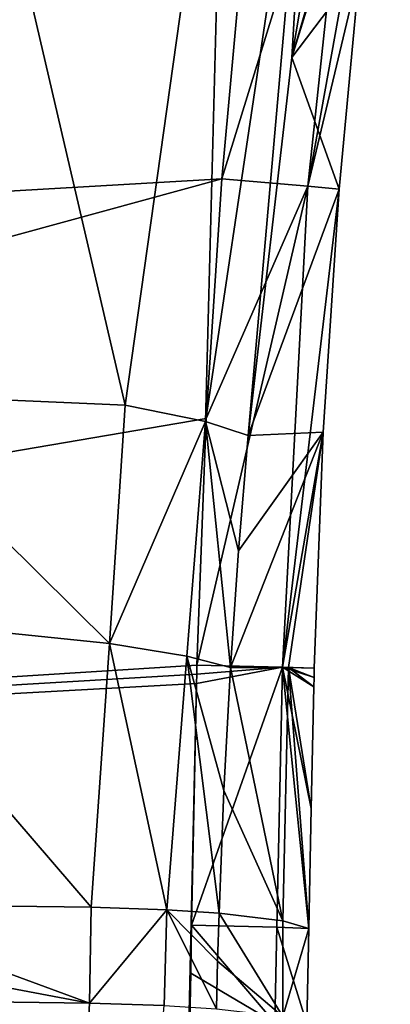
# Model space of a CAD drawing. Header units: millimetres. Extents: x -150 to 308, y -116 to 257.
# Tile 60 of 147: x 265.08 to 267.74, y 117.42 to 124.49. Entities that reach past the tile are written whole.
import ezdxf

# ---------------------------------------------------------------- set-up
doc = ezdxf.new("R2010")
doc.units = ezdxf.units.MM
doc.header["$LTSCALE"] = 81.481481
for name, color, linetype in [('203', 7, 'CONTINUOUS'), ('204', 7, 'CONTINUOUS'), ('205', 7, 'CONTINUOUS'), ('206', 7, 'CONTINUOUS'), ('207', 7, 'CONTINUOUS'), ('208', 7, 'CONTINUOUS'), ('209', 7, 'CONTINUOUS'), ('210', 7, 'CONTINUOUS'), ('224', 7, 'CONTINUOUS'), ('225', 7, 'CONTINUOUS'), ('228', 7, 'CONTINUOUS'), ('230', 7, 'CONTINUOUS'), ('231', 7, 'CONTINUOUS'), ('282', 7, 'CONTINUOUS'), ('703', 7, 'CONTINUOUS')]:
    doc.layers.add(name, color=color, linetype=linetype)

msp = doc.modelspace()

# ---------------------------------------------------------------- linework, layer by layer
at = {"layer": '203', "linetype": 'CONTINUOUS'}
for points in [[(263.7934, 120.2144, -33.3159), (263.6421, 118.1464, -33.2418), (265.5921, 118.1208, -35.9111), (263.7934, 120.2144, -33.3159)], [(263.7934, 120.2144, -33.3159), (265.5921, 118.1208, -35.9111), (265.7224, 120.0157, -35.9512), (263.7934, 120.2144, -33.3159)], [(265.5921, 118.1208, -35.9111), (266.1331, 118.1026, -37.8017), (265.7224, 120.0157, -35.9512), (265.5921, 118.1208, -35.9111)], [(265.7224, 120.0157, -35.9512), (266.1331, 118.1026, -37.8017), (266.2785, 119.9237, -37.9218), (265.7224, 120.0157, -35.9512)], [(266.1331, 118.1026, -37.8017), (266.5095, 118.078, -40.3676), (266.2785, 119.9237, -37.9218), (266.1331, 118.1026, -37.8017)], [(266.2785, 119.9237, -37.9218), (266.5095, 118.078, -40.3676), (266.544, 118.9599, -40.2918), (266.2785, 119.9237, -37.9218)], [(266.5922, 119.8421, -40.2125), (266.2785, 119.9237, -37.9218), (266.544, 118.9599, -40.2918), (266.5922, 119.8421, -40.2125)]]:
    msp.add_3dface(points, dxfattribs=at)
at = {"layer": '204', "linetype": 'CONTINUOUS'}
for points in [[(265.579, 117.4332, -35.962), (263.6421, 118.1464, -33.2418), (263.6159, 117.8031, -33.229), (265.579, 117.4332, -35.962)], [(265.5921, 118.1208, -35.9111), (263.6421, 118.1464, -33.2418), (265.579, 117.4332, -35.962), (265.5921, 118.1208, -35.9111)], [(266.1331, 118.1026, -37.8017), (265.5921, 118.1208, -35.9111), (265.579, 117.4332, -35.962), (266.1331, 118.1026, -37.8017)], [(266.1143, 117.4153, -37.8679), (266.1331, 118.1026, -37.8017), (265.579, 117.4332, -35.962), (266.1143, 117.4153, -37.8679)], [(266.4895, 117.3909, -40.4069), (266.1331, 118.1026, -37.8017), (266.1143, 117.4153, -37.8679), (266.4895, 117.3909, -40.4069)], [(266.5095, 118.078, -40.3676), (266.1331, 118.1026, -37.8017), (266.4985, 117.7335, -40.3873), (266.5095, 118.078, -40.3676)], [(266.4985, 117.7335, -40.3873), (266.1331, 118.1026, -37.8017), (266.4895, 117.3909, -40.4069), (266.4985, 117.7335, -40.3873)], [(263.5891, 117.459, -33.2161), (265.579, 117.4332, -35.962), (263.6159, 117.8031, -33.229), (263.5891, 117.459, -33.2161)]]:
    msp.add_3dface(points, dxfattribs=at)
at = {"layer": '205', "linetype": 'CONTINUOUS'}
for points in [[(266.5095, 118.078, -40.3676), (266.4985, 117.7335, -40.3873), (266.9655, 117.3373, -46.0872), (266.5095, 118.078, -40.3676)], [(266.5095, 118.078, -40.3676), (266.9655, 117.3373, -46.0872), (266.9665, 118.0244, -45.9541), (266.5095, 118.078, -40.3676)], [(266.9655, 117.3373, -46.0872), (267.1527, 117.9693, -51.6883), (266.9665, 118.0244, -45.9541), (266.9655, 117.3373, -46.0872)], [(267.139, 117.2835, -51.694), (267.1527, 117.9693, -51.6883), (266.9655, 117.3373, -46.0872), (267.139, 117.2835, -51.694)], [(266.4985, 117.7335, -40.3873), (266.4895, 117.3909, -40.4069), (266.9655, 117.3373, -46.0872), (266.4985, 117.7335, -40.3873)]]:
    msp.add_3dface(points, dxfattribs=at)
at = {"layer": '206', "linetype": 'CONTINUOUS'}
for points in [[(266.3054, 117.6477, -52.8444), (266.3124, 117.9914, -52.8432), (266.9084, 117.2902, -52.4084), (266.3054, 117.6477, -52.8444)], [(266.3124, 117.9914, -52.8432), (266.923, 117.977, -52.4045), (266.9084, 117.2902, -52.4084), (266.3124, 117.9914, -52.8432)], [(266.923, 117.977, -52.4045), (267.139, 117.2835, -51.694), (266.9084, 117.2902, -52.4084), (266.923, 117.977, -52.4045)], [(267.1527, 117.9693, -51.6883), (267.139, 117.2835, -51.694), (266.923, 117.977, -52.4045), (267.1527, 117.9693, -51.6883)], [(266.2985, 117.3033, -52.8459), (266.3054, 117.6477, -52.8444), (266.9084, 117.2902, -52.4084), (266.2985, 117.3033, -52.8459)]]:
    msp.add_3dface(points, dxfattribs=at)
at = {"layer": '207', "linetype": 'CONTINUOUS'}
for points in [[(266.923, 117.977, -52.4045), (266.3124, 117.9914, -52.8432), (266.9631, 119.845, -52.3954), (266.923, 117.977, -52.4045)], [(266.9631, 119.845, -52.3954), (266.3124, 117.9914, -52.8432), (266.3477, 119.7281, -52.836), (266.9631, 119.845, -52.3954)], [(266.3485, 119.7941, -52.8359), (266.9631, 119.845, -52.3954), (266.3477, 119.7281, -52.836), (266.3485, 119.7941, -52.8359)], [(266.3494, 119.8599, -52.8358), (266.9631, 119.845, -52.3954), (266.3485, 119.7941, -52.8359), (266.3494, 119.8599, -52.8358)], [(267.1527, 117.9693, -51.6883), (266.923, 117.977, -52.4045), (266.9631, 119.845, -52.3954), (267.1527, 117.9693, -51.6883)], [(267.1709, 118.8295, -51.6825), (267.1527, 117.9693, -51.6883), (266.9631, 119.845, -52.3954), (267.1709, 118.8295, -51.6825)], [(267.1893, 119.7046, -51.6765), (267.1709, 118.8295, -51.6825), (266.9631, 119.845, -52.3954), (267.1893, 119.7046, -51.6765)], [(267.1907, 119.7708, -51.676), (267.1893, 119.7046, -51.6765), (266.9631, 119.845, -52.3954), (267.1907, 119.7708, -51.676)], [(267.1921, 119.8371, -51.6755), (267.1907, 119.7708, -51.676), (266.9631, 119.845, -52.3954), (267.1921, 119.8371, -51.6755)]]:
    msp.add_3dface(points, dxfattribs=at)
at = {"layer": '208', "linetype": 'CONTINUOUS'}
for points in [[(266.5922, 119.8421, -40.2125), (266.544, 118.9599, -40.2918), (266.9665, 118.0244, -45.9541), (266.5922, 119.8421, -40.2125)], [(266.5922, 119.8421, -40.2125), (266.9665, 118.0244, -45.9541), (267.0078, 119.8416, -45.9427), (266.5922, 119.8421, -40.2125)], [(266.9665, 118.0244, -45.9541), (267.1527, 117.9693, -51.6883), (267.0078, 119.8416, -45.9427), (266.9665, 118.0244, -45.9541)], [(267.1527, 117.9693, -51.6883), (267.1709, 118.8295, -51.6825), (267.0078, 119.8416, -45.9427), (267.1527, 117.9693, -51.6883)], [(267.1709, 118.8295, -51.6825), (267.1893, 119.7046, -51.6765), (267.0078, 119.8416, -45.9427), (267.1709, 118.8295, -51.6825)], [(267.1893, 119.7046, -51.6765), (267.1907, 119.7708, -51.676), (267.0078, 119.8416, -45.9427), (267.1893, 119.7046, -51.6765)], [(267.1907, 119.7708, -51.676), (267.1921, 119.8371, -51.6755), (267.0078, 119.8416, -45.9427), (267.1907, 119.7708, -51.676)], [(266.544, 118.9599, -40.2918), (266.5095, 118.078, -40.3676), (266.9665, 118.0244, -45.9541), (266.544, 118.9599, -40.2918)]]:
    msp.add_3dface(points, dxfattribs=at)
at = {"layer": '209', "linetype": 'CONTINUOUS'}
for points in [[(267.4587, 126.7611, -39.4772), (267.0316, 124.2228, -39.7706), (267.7374, 126.6445, -51.628), (267.4587, 126.7611, -39.4772)], [(267.7374, 126.6445, -51.628), (267.0316, 124.2228, -39.7706), (267.7201, 126.5201, -51.6291), (267.7374, 126.6445, -51.628)], [(267.0316, 124.2228, -39.7706), (267.7031, 126.3952, -51.6302), (267.7201, 126.5201, -51.6291), (267.0316, 124.2228, -39.7706)], [(267.5198, 124.8692, -51.6407), (267.7031, 126.3952, -51.6302), (267.0316, 124.2228, -39.7706), (267.5198, 124.8692, -51.6407)], [(267.3712, 123.2763, -51.6515), (267.5198, 124.8692, -51.6407), (267.0316, 124.2228, -39.7706), (267.3712, 123.2763, -51.6515)], [(266.7176, 121.508, -40.0543), (267.3712, 123.2763, -51.6515), (267.0316, 124.2228, -39.7706), (266.7176, 121.508, -40.0543)], [(267.2555, 121.5331, -51.6642), (267.3712, 123.2763, -51.6515), (266.7176, 121.508, -40.0543), (267.2555, 121.5331, -51.6642)], [(266.5922, 119.8421, -40.2125), (267.0078, 119.8416, -45.9427), (267.2555, 121.5331, -51.6642), (266.5922, 119.8421, -40.2125)], [(266.5922, 119.8421, -40.2125), (267.2555, 121.5331, -51.6642), (266.6496, 120.6813, -40.1342), (266.5922, 119.8421, -40.2125)], [(266.6496, 120.6813, -40.1342), (267.2555, 121.5331, -51.6642), (266.7176, 121.508, -40.0543), (266.6496, 120.6813, -40.1342)], [(267.0078, 119.8416, -45.9427), (267.1921, 119.8371, -51.6755), (267.2555, 121.5331, -51.6642), (267.0078, 119.8416, -45.9427)]]:
    msp.add_3dface(points, dxfattribs=at)
at = {"layer": '210', "linetype": 'CONTINUOUS'}
for points in [[(266.6759, 124.9551, -52.8142), (267.478, 126.4299, -52.3625), (266.5289, 123.3506, -52.8207), (266.6759, 124.9551, -52.8142)], [(266.5289, 123.3506, -52.8207), (267.478, 126.4299, -52.3625), (267.1448, 123.2984, -52.3774), (266.5289, 123.3506, -52.8207)], [(267.478, 126.4299, -52.3625), (267.7031, 126.3952, -51.6302), (267.1448, 123.2984, -52.3774), (267.478, 126.4299, -52.3625)], [(267.7031, 126.3952, -51.6302), (267.5198, 124.8692, -51.6407), (267.1448, 123.2984, -52.3774), (267.7031, 126.3952, -51.6302)], [(267.5198, 124.8692, -51.6407), (267.3712, 123.2763, -51.6515), (267.1448, 123.2984, -52.3774), (267.5198, 124.8692, -51.6407)]]:
    msp.add_3dface(points, dxfattribs=at)
at = {"layer": '224', "linetype": 'CONTINUOUS'}
for points in [[(264.6484, 126.818, -33.5522), (263.91, 121.809, -33.3729), (265.8356, 121.725, -35.9203), (264.6484, 126.818, -33.5522)], [(266.5486, 126.7963, -35.8172), (264.6484, 126.818, -33.5522), (265.8356, 121.725, -35.9203), (266.5486, 126.7963, -35.8172)], [(266.4123, 121.6097, -37.8203), (266.5486, 126.7963, -35.8172), (265.8356, 121.725, -35.9203), (266.4123, 121.6097, -37.8203)], [(267.1828, 126.78, -37.5149), (266.5486, 126.7963, -35.8172), (266.4123, 121.6097, -37.8203), (267.1828, 126.78, -37.5149)], [(266.7176, 121.508, -40.0543), (267.1828, 126.78, -37.5149), (266.4123, 121.6097, -37.8203), (266.7176, 121.508, -40.0543)], [(266.7176, 121.508, -40.0543), (267.0316, 124.2228, -39.7706), (267.1828, 126.78, -37.5149), (266.7176, 121.508, -40.0543)], [(267.0316, 124.2228, -39.7706), (267.4587, 126.7611, -39.4772), (267.1828, 126.78, -37.5149), (267.0316, 124.2228, -39.7706)]]:
    msp.add_3dface(points, dxfattribs=at)
at = {"layer": '225', "linetype": 'CONTINUOUS'}
for points in [[(263.91, 121.809, -33.3729), (263.7934, 120.2144, -33.3159), (265.7224, 120.0157, -35.9512), (263.91, 121.809, -33.3729)], [(263.91, 121.809, -33.3729), (265.7224, 120.0157, -35.9512), (265.8356, 121.725, -35.9203), (263.91, 121.809, -33.3729)], [(265.7224, 120.0157, -35.9512), (266.4123, 121.6097, -37.8203), (265.8356, 121.725, -35.9203), (265.7224, 120.0157, -35.9512)], [(265.7224, 120.0157, -35.9512), (266.2785, 119.9237, -37.9218), (266.4123, 121.6097, -37.8203), (265.7224, 120.0157, -35.9512)], [(266.2785, 119.9237, -37.9218), (266.5922, 119.8421, -40.2125), (266.4123, 121.6097, -37.8203), (266.2785, 119.9237, -37.9218)], [(266.5922, 119.8421, -40.2125), (266.6496, 120.6813, -40.1342), (266.4123, 121.6097, -37.8203), (266.5922, 119.8421, -40.2125)], [(266.6496, 120.6813, -40.1342), (266.7176, 121.508, -40.0543), (266.4123, 121.6097, -37.8203), (266.6496, 120.6813, -40.1342)]]:
    msp.add_3dface(points, dxfattribs=at)
at = {"layer": '228', "linetype": 'CONTINUOUS'}
for points in [[(266.8593, 126.5159, -52.8073), (266.6759, 124.9551, -52.8142), (250.1178, 122.4014, -55.1855), (266.8593, 126.5159, -52.8073)], [(250.1192, 125.5284, -55.1475), (266.8593, 126.5159, -52.8073), (250.1178, 122.4014, -55.1855), (250.1192, 125.5284, -55.1475)], [(266.6759, 124.9551, -52.8142), (266.5289, 123.3506, -52.8207), (250.1178, 122.4014, -55.1855), (266.6759, 124.9551, -52.8142)]]:
    msp.add_3dface(points, dxfattribs=at)
at = {"layer": '230', "linetype": 'CONTINUOUS'}
for points in [[(250.1178, 122.4014, -55.1855), (266.5289, 123.3506, -52.8207), (250.0005, 118.8276, -55.2137), (250.1178, 122.4014, -55.1855)], [(250.0005, 118.8276, -55.2137), (266.5289, 123.3506, -52.8207), (266.4156, 121.6306, -52.8281), (250.0005, 118.8276, -55.2137)], [(266.3494, 119.8599, -52.8358), (250.0005, 118.8276, -55.2137), (266.4156, 121.6306, -52.8281), (266.3494, 119.8599, -52.8358)], [(266.3494, 119.8599, -52.8358), (266.3485, 119.7941, -52.8359), (250.0005, 118.8276, -55.2137), (266.3494, 119.8599, -52.8358)], [(266.3485, 119.7941, -52.8359), (266.3477, 119.7281, -52.836), (250.0005, 118.8276, -55.2137), (266.3485, 119.7941, -52.8359)]]:
    msp.add_3dface(points, dxfattribs=at)
at = {"layer": '231', "linetype": 'CONTINUOUS'}
for points in [[(266.3477, 119.7281, -52.836), (265.8984, 99.5328, -52.9297), (250.0005, 118.8276, -55.2137), (266.3477, 119.7281, -52.836)], [(266.3124, 117.9914, -52.8432), (265.8984, 99.5328, -52.9297), (266.3477, 119.7281, -52.836), (266.3124, 117.9914, -52.8432)], [(265.0048, 60.3182, -53.119), (250.0005, 118.8276, -55.2137), (265.8984, 99.5328, -52.9297), (265.0048, 60.3182, -53.119)], [(266.3054, 117.6477, -52.8444), (265.8984, 99.5328, -52.9297), (266.3124, 117.9914, -52.8432), (266.3054, 117.6477, -52.8444)], [(266.2985, 117.3033, -52.8459), (265.8984, 99.5328, -52.9297), (266.3054, 117.6477, -52.8444), (266.2985, 117.3033, -52.8459)]]:
    msp.add_3dface(points, dxfattribs=at)
at = {"layer": '282', "linetype": 'CONTINUOUS'}
for points in [[(265.579, 117.4332, -35.962), (263.5891, 117.459, -33.2161), (264.595, 99.6563, -35.8744), (265.579, 117.4332, -35.962)], [(266.1143, 117.4153, -37.8679), (265.579, 117.4332, -35.962), (264.595, 99.6563, -35.8744), (266.1143, 117.4153, -37.8679)]]:
    msp.add_3dface(points, dxfattribs=at)
at = {"layer": '703', "linetype": 'CONTINUOUS'}
for points in [[(266.9631, 119.845, -52.3954), (266.3494, 119.8599, -52.8358), (267.1448, 123.2984, -52.3774), (266.9631, 119.845, -52.3954)], [(267.1448, 123.2984, -52.3774), (266.3494, 119.8599, -52.8358), (266.4156, 121.6306, -52.8281), (267.1448, 123.2984, -52.3774)], [(266.5289, 123.3506, -52.8207), (267.1448, 123.2984, -52.3774), (266.4156, 121.6306, -52.8281), (266.5289, 123.3506, -52.8207)], [(267.3712, 123.2763, -51.6515), (266.9631, 119.845, -52.3954), (267.1448, 123.2984, -52.3774), (267.3712, 123.2763, -51.6515)], [(266.9631, 119.845, -52.3954), (267.3712, 123.2763, -51.6515), (267.2555, 121.5331, -51.6642), (266.9631, 119.845, -52.3954)], [(267.1921, 119.8371, -51.6755), (266.9631, 119.845, -52.3954), (267.2555, 121.5331, -51.6642), (267.1921, 119.8371, -51.6755)]]:
    msp.add_3dface(points, dxfattribs=at)

doc.saveas('drawing.dxf')
